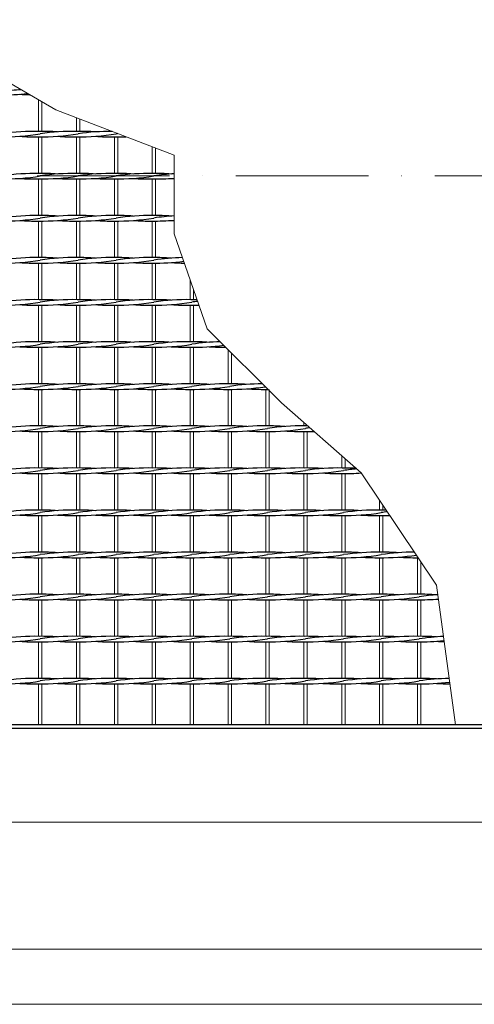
# Model space of a CAD drawing. Header units: millimetres. Extents: x -6178 to 46156, y -8419 to 8560.
# Tile 8 of 256: x -4534 to -4123, y -2755 to -1864. Entities that reach past the tile are written whole.
import ezdxf

# ---------------------------------------------------------------- set-up
doc = ezdxf.new("R2010")
doc.units = ezdxf.units.MM
doc.linetypes.add('ACAD_ISO10W100', pattern=[18, 12, -3, 0, -3])
for name, color, linetype, lineweight in [('Pflaster-Gehweg', 7, 'Continuous', 15), ('Stufen&Podest', 7, 'Continuous', 9), ('Tragegurt', 7, 'Continuous', 20)]:
    doc.layers.add(name, color=color, linetype=linetype, lineweight=lineweight)

msp = doc.modelspace()

# ---------------------------------------------------------------- linework, layer by layer
at = {"linetype": 'ACAD_ISO10W100', "lineweight": 18, "ltscale": 10}
msp.add_line((7127.74035, -2005.40053), (-5297.4259, -2005.40053), dxfattribs=at)
at = {"layer": 'Pflaster-Gehweg'}
for p, q in [((2004.38052, -2705.40053), (-4546.19553, -2705.40053)), ((2004.38052, -2755.40053), (-4546.19553, -2755.40053))]:
    msp.add_line(p, q, dxfattribs=at)
at = {"layer": 'Stufen&Podest', "lineweight": 20}
for p, q in [((-4517.21948, -1936.47858), (-4517.21948, -1965.0469)), ((-4514.21948, -1938.21063), (-4514.21948, -1965.03517)), ((-4517.21948, -1970.0469), (-4517.21948, -2003.1469)), ((-4514.21948, -1970.05862), (-4514.21948, -2003.13517)), ((-4448.61948, -1970.0469), (-4448.61948, -2003.1469)), ((-4445.61948, -1970.05862), (-4445.61948, -2003.13517)), ((-4414.31948, -1978.96197), (-4414.31948, -2003.1469)), ((-4411.31948, -1980.11299), (-4411.31948, -2003.13517)), ((-4517.21948, -2008.1469), (-4517.21948, -2041.2469)), ((-4514.21948, -2008.15862), (-4514.21948, -2041.23517)), ((-4448.61948, -2008.1469), (-4448.61948, -2041.2469)), ((-4445.61948, -2008.15862), (-4445.61948, -2041.23517)), ((-4414.31948, -2008.1469), (-4414.31948, -2041.2469)), ((-4411.31948, -2008.15862), (-4411.31948, -2041.23517)), ((-4517.21948, -2046.2469), (-4517.21948, -2079.3469)), ((-4514.21948, -2046.25862), (-4514.21948, -2079.33517)), ((-4448.61948, -2046.2469), (-4448.61948, -2079.3469)), ((-4445.61948, -2046.25862), (-4445.61948, -2079.33517)), ((-4414.31948, -2046.2469), (-4414.31948, -2079.3469)), ((-4411.31948, -2046.25862), (-4411.31948, -2079.33517)), ((-4517.21948, -2084.3469), (-4517.21948, -2117.4469)), ((-4514.21948, -2084.35862), (-4514.21948, -2117.43517)), ((-4448.61948, -2084.3469), (-4448.61948, -2117.4469)), ((-4445.61948, -2084.35862), (-4445.61948, -2117.43517)), ((-4414.31948, -2084.3469), (-4414.31948, -2117.4469)), ((-4411.31948, -2084.35862), (-4411.31948, -2117.43517)), ((-4517.21948, -2122.4469), (-4517.21948, -2155.5469)), ((-4514.21948, -2122.45862), (-4514.21948, -2155.53517)), ((-4448.61948, -2122.4469), (-4448.61948, -2155.5469)), ((-4445.61948, -2122.45862), (-4445.61948, -2155.53517)), ((-4414.31948, -2122.4469), (-4414.31948, -2155.5469)), ((-4411.31948, -2122.45862), (-4411.31948, -2155.53517)), ((-4517.21948, -2160.5469), (-4517.21948, -2193.6469)), ((-4514.21948, -2160.55862), (-4514.21948, -2193.63517)), ((-4448.61948, -2160.5469), (-4448.61948, -2193.6469)), ((-4445.61948, -2160.55862), (-4445.61948, -2193.63517)), ((-4414.31948, -2160.5469), (-4414.31948, -2193.6469)), ((-4411.31948, -2160.55862), (-4411.31948, -2193.63517)), ((-4517.21948, -2198.6469), (-4517.21948, -2231.7469)), ((-4514.21948, -2198.65862), (-4514.21948, -2231.73517)), ((-4448.61948, -2198.6469), (-4448.61948, -2231.7469)), ((-4445.61948, -2198.65862), (-4445.61948, -2231.73517)), ((-4414.31948, -2198.6469), (-4414.31948, -2231.7469)), ((-4411.31948, -2198.65862), (-4411.31948, -2231.73517)), ((-4311.41948, -2198.6469), (-4311.41948, -2231.7469)), ((-4308.41948, -2198.65862), (-4308.41948, -2231.73517)), ((-4517.21948, -2236.7469), (-4517.21948, -2269.8469)), ((-4514.21948, -2236.75862), (-4514.21948, -2269.83517)), ((-4448.61948, -2236.7469), (-4448.61948, -2269.8469)), ((-4445.61948, -2236.75862), (-4445.61948, -2269.83517)), ((-4414.31948, -2236.7469), (-4414.31948, -2269.8469)), ((-4411.31948, -2236.75862), (-4411.31948, -2269.83517)), ((-4311.41948, -2236.7469), (-4311.41948, -2269.8469)), ((-4308.41948, -2236.75862), (-4308.41948, -2269.83517)), ((-4277.11948, -2228.70419), (-4277.11948, -2231.7469)), ((-4277.11948, -2236.7469), (-4277.11948, -2269.8469)), ((-4274.11948, -2231.33301), (-4274.11948, -2231.73517)), ((-4274.11948, -2236.75862), (-4274.11948, -2269.83517)), ((-4517.21948, -2274.8469), (-4517.21948, -2307.9469)), ((-4514.21948, -2274.85862), (-4514.21948, -2307.93517)), ((-4448.61948, -2274.8469), (-4448.61948, -2307.9469)), ((-4445.61948, -2274.85862), (-4445.61948, -2307.93517)), ((-4414.31948, -2274.8469), (-4414.31948, -2307.9469)), ((-4411.31948, -2274.85862), (-4411.31948, -2307.93517)), ((-4311.41948, -2274.8469), (-4311.41948, -2307.9469)), ((-4308.41948, -2274.85862), (-4308.41948, -2307.93517)), ((-4277.11948, -2274.8469), (-4277.11948, -2307.9469)), ((-4274.11948, -2274.85862), (-4274.11948, -2307.93517)), ((-4517.21948, -2312.9469), (-4517.21948, -2346.0469)), ((-4514.21948, -2312.95862), (-4514.21948, -2346.03517)), ((-4448.61948, -2312.9469), (-4448.61948, -2346.0469)), ((-4445.61948, -2312.95862), (-4445.61948, -2346.03517)), ((-4414.31948, -2312.9469), (-4414.31948, -2346.0469)), ((-4411.31948, -2312.95862), (-4411.31948, -2346.03517)), ((-4311.41948, -2312.9469), (-4311.41948, -2346.0469)), ((-4308.41948, -2312.95862), (-4308.41948, -2346.03517)), ((-4277.11948, -2312.9469), (-4277.11948, -2346.0469)), ((-4274.11948, -2312.95862), (-4274.11948, -2346.03517)), ((-4517.21948, -2351.0469), (-4517.21948, -2384.1469)), ((-4514.21948, -2351.05862), (-4514.21948, -2384.13517)), ((-4448.61948, -2351.0469), (-4448.61948, -2384.1469)), ((-4445.61948, -2351.05862), (-4445.61948, -2384.13517)), ((-4414.31948, -2351.0469), (-4414.31948, -2384.1469)), ((-4411.31948, -2351.05862), (-4411.31948, -2384.13517)), ((-4311.41948, -2351.0469), (-4311.41948, -2384.1469)), ((-4308.41948, -2351.05862), (-4308.41948, -2384.13517)), ((-4277.11948, -2351.0469), (-4277.11948, -2384.1469)), ((-4274.11948, -2351.05862), (-4274.11948, -2384.13517)), ((-4174.21948, -2351.0469), (-4174.21948, -2384.1469)), ((-4171.21948, -2354.60202), (-4171.21948, -2384.13517)), ((-4517.21948, -2389.1469), (-4517.21948, -2422.2469)), ((-4514.21948, -2389.15862), (-4514.21948, -2422.23517)), ((-4448.61948, -2389.1469), (-4448.61948, -2422.2469)), ((-4445.61948, -2389.15862), (-4445.61948, -2422.23517)), ((-4414.31948, -2389.1469), (-4414.31948, -2422.2469)), ((-4411.31948, -2389.15862), (-4411.31948, -2422.23517)), ((-4311.41948, -2389.1469), (-4311.41948, -2422.2469)), ((-4308.41948, -2389.15862), (-4308.41948, -2422.23517)), ((-4277.11948, -2389.1469), (-4277.11948, -2422.2469)), ((-4274.11948, -2389.15862), (-4274.11948, -2422.23517)), ((-4174.21948, -2389.1469), (-4174.21948, -2422.2469)), ((-4171.21948, -2389.15862), (-4171.21948, -2422.23517)), ((-4517.21948, -2427.2469), (-4517.21948, -2460.3469)), ((-4514.21948, -2427.25862), (-4514.21948, -2460.33517)), ((-4448.61948, -2427.2469), (-4448.61948, -2460.3469)), ((-4445.61948, -2427.25862), (-4445.61948, -2460.33517)), ((-4414.31948, -2427.2469), (-4414.31948, -2460.3469)), ((-4411.31948, -2427.25862), (-4411.31948, -2460.33517)), ((-4311.41948, -2427.2469), (-4311.41948, -2460.3469)), ((-4308.41948, -2427.25862), (-4308.41948, -2460.33517)), ((-4277.11948, -2427.2469), (-4277.11948, -2460.3469)), ((-4274.11948, -2427.25862), (-4274.11948, -2460.33517)), ((-4174.21948, -2427.2469), (-4174.21948, -2460.3469)), ((-4171.21948, -2427.25862), (-4171.21948, -2460.33517)), ((-4517.21948, -2465.3469), (-4517.21948, -2502.40053)), ((-4514.21948, -2465.35862), (-4514.21948, -2502.40053)), ((-4448.61948, -2465.3469), (-4448.61948, -2502.40053)), ((-4445.61948, -2465.35862), (-4445.61948, -2502.40053)), ((-4414.31948, -2465.3469), (-4414.31948, -2502.40053)), ((-4411.31948, -2465.35862), (-4411.31948, -2502.40053)), ((-4311.41948, -2465.3469), (-4311.41948, -2502.40053)), ((-4308.41948, -2465.35862), (-4308.41948, -2502.40053)), ((-4277.11948, -2465.3469), (-4277.11948, -2502.40053)), ((-4274.11948, -2465.35862), (-4274.11948, -2502.40053)), ((-4174.21948, -2465.3469), (-4174.21948, -2502.40053)), ((-4171.21948, -2465.35862), (-4171.21948, -2502.40053))]:
    msp.add_line(p, q, dxfattribs=at)
at = {"layer": 'Stufen&Podest'}
for p, q in [((-4482.91948, -1952.64211), (-4482.91948, -1965.0469)), ((-4479.91948, -1953.79313), (-4479.91948, -1965.03517)), ((-4482.91948, -1970.0469), (-4482.91948, -2003.1469)), ((-4479.91948, -1970.05862), (-4479.91948, -2003.13517)), ((-4482.91948, -2008.1469), (-4482.91948, -2041.2469)), ((-4479.91948, -2008.15862), (-4479.91948, -2041.23517)), ((-4482.91948, -2046.2469), (-4482.91948, -2079.3469)), ((-4479.91948, -2046.25862), (-4479.91948, -2079.33517)), ((-4482.91948, -2084.3469), (-4482.91948, -2117.4469)), ((-4479.91948, -2084.35862), (-4479.91948, -2117.43517)), ((-4380.01948, -2099.28417), (-4380.01948, -2117.4469)), ((-4377.01948, -2107.9308), (-4377.01948, -2117.43517)), ((-4482.91948, -2122.4469), (-4482.91948, -2155.5469)), ((-4479.91948, -2122.45862), (-4479.91948, -2155.53517)), ((-4380.01948, -2122.4469), (-4380.01948, -2155.5469)), ((-4377.01948, -2122.45862), (-4377.01948, -2155.53517)), ((-4482.91948, -2160.5469), (-4482.91948, -2193.6469)), ((-4479.91948, -2160.55862), (-4479.91948, -2193.63517)), ((-4380.01948, -2160.5469), (-4380.01948, -2193.6469)), ((-4377.01948, -2160.55862), (-4377.01948, -2193.63517)), ((-4345.71948, -2162.60686), (-4345.71948, -2193.6469)), ((-4342.71948, -2165.60686), (-4342.71948, -2193.63517)), ((-4482.91948, -2198.6469), (-4482.91948, -2231.7469)), ((-4479.91948, -2198.65862), (-4479.91948, -2231.73517)), ((-4380.01948, -2198.6469), (-4380.01948, -2231.7469)), ((-4377.01948, -2198.65862), (-4377.01948, -2231.73517)), ((-4345.71948, -2198.6469), (-4345.71948, -2231.7469)), ((-4342.71948, -2198.65862), (-4342.71948, -2231.73517)), ((-4482.91948, -2236.7469), (-4482.91948, -2269.8469)), ((-4479.91948, -2236.75862), (-4479.91948, -2269.83517)), ((-4380.01948, -2236.7469), (-4380.01948, -2269.8469)), ((-4377.01948, -2236.75862), (-4377.01948, -2269.83517)), ((-4345.71948, -2236.7469), (-4345.71948, -2269.8469)), ((-4342.71948, -2236.75862), (-4342.71948, -2269.83517)), ((-4242.81948, -2258.7603), (-4242.81948, -2269.8469)), ((-4239.81948, -2261.38912), (-4239.81948, -2269.83517)), ((-4482.91948, -2274.8469), (-4482.91948, -2307.9469)), ((-4479.91948, -2274.85862), (-4479.91948, -2307.93517)), ((-4380.01948, -2274.8469), (-4380.01948, -2307.9469)), ((-4377.01948, -2274.85862), (-4377.01948, -2307.93517)), ((-4345.71948, -2274.8469), (-4345.71948, -2307.9469)), ((-4342.71948, -2274.85862), (-4342.71948, -2307.93517)), ((-4242.81948, -2274.8469), (-4242.81948, -2307.9469)), ((-4239.81948, -2274.85862), (-4239.81948, -2307.93517)), ((-4208.51948, -2299.00609), (-4208.51948, -2307.9469)), ((-4205.51948, -2303.47761), (-4205.51948, -2307.93517)), ((-4482.91948, -2312.9469), (-4482.91948, -2346.0469)), ((-4479.91948, -2312.95862), (-4479.91948, -2346.03517)), ((-4380.01948, -2312.9469), (-4380.01948, -2346.0469)), ((-4377.01948, -2312.95862), (-4377.01948, -2346.03517)), ((-4345.71948, -2312.9469), (-4345.71948, -2346.0469)), ((-4342.71948, -2312.95862), (-4342.71948, -2346.03517)), ((-4242.81948, -2312.9469), (-4242.81948, -2346.0469)), ((-4239.81948, -2312.95862), (-4239.81948, -2346.03517)), ((-4208.51948, -2312.9469), (-4208.51948, -2346.0469)), ((-4205.51948, -2312.95862), (-4205.51948, -2346.03517)), ((-4482.91948, -2351.0469), (-4482.91948, -2384.1469)), ((-4479.91948, -2351.05862), (-4479.91948, -2384.13517)), ((-4380.01948, -2351.0469), (-4380.01948, -2384.1469)), ((-4377.01948, -2351.05862), (-4377.01948, -2384.13517)), ((-4345.71948, -2351.0469), (-4345.71948, -2384.1469)), ((-4342.71948, -2351.05862), (-4342.71948, -2384.13517)), ((-4242.81948, -2351.0469), (-4242.81948, -2384.1469)), ((-4239.81948, -2351.05862), (-4239.81948, -2384.13517)), ((-4208.51948, -2351.0469), (-4208.51948, -2384.1469)), ((-4205.51948, -2351.05862), (-4205.51948, -2384.13517)), ((-4482.91948, -2389.1469), (-4482.91948, -2422.2469)), ((-4479.91948, -2389.15862), (-4479.91948, -2422.23517)), ((-4380.01948, -2389.1469), (-4380.01948, -2422.2469)), ((-4377.01948, -2389.15862), (-4377.01948, -2422.23517)), ((-4345.71948, -2389.1469), (-4345.71948, -2422.2469)), ((-4342.71948, -2389.15862), (-4342.71948, -2422.23517)), ((-4242.81948, -2389.1469), (-4242.81948, -2422.2469)), ((-4239.81948, -2389.15862), (-4239.81948, -2422.23517)), ((-4208.51948, -2389.1469), (-4208.51948, -2422.2469)), ((-4205.51948, -2389.15862), (-4205.51948, -2422.23517)), ((-4482.91948, -2427.2469), (-4482.91948, -2460.3469)), ((-4479.91948, -2427.25862), (-4479.91948, -2460.33517)), ((-4380.01948, -2427.2469), (-4380.01948, -2460.3469)), ((-4377.01948, -2427.25862), (-4377.01948, -2460.33517)), ((-4345.71948, -2427.2469), (-4345.71948, -2460.3469)), ((-4342.71948, -2427.25862), (-4342.71948, -2460.33517)), ((-4242.81948, -2427.2469), (-4242.81948, -2460.3469)), ((-4239.81948, -2427.25862), (-4239.81948, -2460.33517)), ((-4208.51948, -2427.2469), (-4208.51948, -2460.3469)), ((-4205.51948, -2427.25862), (-4205.51948, -2460.33517)), ((-4482.91948, -2465.3469), (-4482.91948, -2502.40053)), ((-4479.91948, -2465.35862), (-4479.91948, -2502.40053)), ((-4380.01948, -2465.3469), (-4380.01948, -2502.40053)), ((-4377.01948, -2465.35862), (-4377.01948, -2502.40053)), ((-4345.71948, -2465.3469), (-4345.71948, -2502.40053)), ((-4342.71948, -2465.35862), (-4342.71948, -2502.40053)), ((-4242.81948, -2465.3469), (-4242.81948, -2502.40053)), ((-4239.81948, -2465.35862), (-4239.81948, -2502.40053)), ((-4208.51948, -2465.3469), (-4208.51948, -2502.40053)), ((-4205.51948, -2465.35862), (-4205.51948, -2502.40053))]:
    msp.add_line(p, q, dxfattribs=at)
at = {"layer": 'Stufen&Podest', "lineweight": 30}
for p, q in [((-3584.46013, -2502.40053), (-4981.61948, -2502.40053)), ((-4984.61948, -2505.40053), (-3584.29094, -2505.40053))]:
    msp.add_line(p, q, dxfattribs=at)
at = {"layer": 'Stufen&Podest'}
msp.add_lwpolyline([(-4139.91948, -2502.40053), (-4156.98878, -2375.813), (-4225.10866, -2274.27979), (-4297.34661, -2210.97974), (-4364.60002, -2143.72633), (-4394.41985, -2057.77925), (-4394.41985, -1986.5969), (-4501.71134, -1945.43221), (-4564.62092, -1909.11135), (-4671.24849, -1863.94206), (-4777.359, -1865.79565), (-4857.21948, -1910.3969), (-4910.72011, -1946.76761), (-4973.14927, -1977.10567), (-4981.61948, -1977.10567)], dxfattribs=at)
at = {"layer": 'Stufen&Podest', "lineweight": 30}
for centre, start, end in [((-4549.21848, -1726.96863), 269.21089474, 276.18973215), ((-4519.52048, -2131.91343), 93.77106668, 98.55019958), ((-4519.52048, -1726.95691), 265.86862907, 268.41152035), ((-4549.21848, -1765.06863), 269.21089474, 279.41143824), ((-4519.52048, -2170.01343), 89.21089472, 98.55019958), ((-4519.52048, -1765.05691), 265.86862907, 270.64315173), ((-4514.91848, -1765.06863), 269.21089483, 279.41143824), ((-4514.91848, -2170.02516), 85.86862888, 90.49720201), ((-4485.22048, -2170.01343), 89.21089462, 98.55019958), ((-4485.22048, -1765.05691), 265.86862913, 270.64315173), ((-4480.61848, -1765.06863), 269.21089495, 279.41143824), ((-4480.61848, -2170.02516), 85.8686289, 90.49720198), ((-4450.92048, -2170.01343), 89.92480481, 98.55019958), ((-4450.92048, -1765.05691), 265.86862909, 270.64315173), ((-4446.31848, -1765.06863), 269.21089474, 272.33525815), ((-4416.62048, -2170.01343), 98.06243189, 98.55019958), ((-4549.21848, -1803.16863), 269.21089474, 279.41143824), ((-4519.52048, -2208.11343), 89.21089472, 98.55019958), ((-4514.91848, -1803.16863), 269.21089483, 279.41143824), ((-4514.91848, -2208.12516), 85.86862888, 90.49720201), ((-4485.22048, -2208.11343), 89.21089462, 98.55019958), ((-4480.61848, -1803.16863), 269.21089495, 279.41143824), ((-4480.61848, -2208.12516), 85.8686289, 90.49720198), ((-4450.92048, -2208.11343), 89.2108945, 98.55019958), ((-4446.31848, -1803.16863), 269.21089474, 279.41143824), ((-4446.31848, -2208.12516), 85.86862885, 90.49720197), ((-4416.62048, -2208.11343), 89.21089472, 98.55019958), ((-4412.01848, -2208.12516), 85.86862888, 90.49720201), ((-4382.32048, -2208.11343), 93.38378449, 98.55019958), ((-4519.52048, -1803.15691), 265.86862907, 270.64315173), ((-4485.22048, -1803.15691), 265.86862913, 270.64315173), ((-4450.92048, -1803.15691), 265.86862909, 270.64315173), ((-4416.62048, -1803.15691), 265.86862907, 270.64315173), ((-4412.01848, -1803.16863), 269.21089483, 274.92494301), ((-4382.32048, -1803.15691), 265.86862913, 266.6162158), ((-4519.52048, -2246.21343), 89.21089472, 98.55019958), ((-4514.91848, -2246.22516), 85.86862888, 90.49720201), ((-4485.22048, -2246.21343), 89.21089462, 98.55019958), ((-4480.61848, -2246.22516), 85.8686289, 90.49720198), ((-4450.92048, -2246.21343), 89.2108945, 98.55019958), ((-4446.31848, -2246.22516), 85.86862885, 90.49720197), ((-4416.62048, -2246.21343), 89.21089472, 98.55019958), ((-4412.01848, -2246.22516), 85.86862888, 90.49720201), ((-4549.21848, -1841.26863), 269.21089474, 279.41143824), ((-4519.52048, -1841.25691), 265.86862907, 270.64315173), ((-4514.91848, -1841.26863), 269.21089483, 279.41143824), ((-4485.22048, -1841.25691), 265.86862913, 270.64315173), ((-4480.61848, -1841.26863), 269.21089495, 279.41143824), ((-4450.92048, -1841.25691), 265.86862909, 270.64315173), ((-4446.31848, -1841.26863), 269.21089474, 279.41143824), ((-4416.62048, -1841.25691), 265.86862907, 270.64315173), ((-4412.01848, -1841.26863), 269.21089483, 274.92494301), ((-4382.32048, -2246.21343), 93.3837845, 98.55019958), ((-4382.32048, -1841.25691), 265.86862913, 266.6162158), ((-4549.21848, -1879.36863), 269.21089474, 279.41143824), ((-4519.52048, -2284.31343), 89.21089472, 98.55019958), ((-4519.52048, -1879.35691), 265.86862907, 270.64315173), ((-4514.91848, -1879.36863), 269.21089483, 279.41143824), ((-4514.91848, -2284.32516), 85.86862888, 90.49720201), ((-4485.22048, -2284.31343), 89.21089462, 98.55019958), ((-4485.22048, -1879.35691), 265.86862913, 270.64315173), ((-4480.61848, -1879.36863), 269.21089495, 279.41143824), ((-4480.61848, -2284.32516), 85.8686289, 90.49720198), ((-4450.92048, -2284.31343), 89.2108945, 98.55019958), ((-4450.92048, -1879.35691), 265.86862909, 270.64315173), ((-4446.31848, -1879.36863), 269.21089474, 279.41143824), ((-4446.31848, -2284.32516), 85.86862885, 90.49720197), ((-4416.62048, -2284.31343), 89.21089472, 98.55019958), ((-4416.62048, -1879.35691), 265.86862907, 270.64315173), ((-4412.01848, -1879.36863), 269.21089483, 277.35322393), ((-4412.01848, -2284.32516), 85.86862888, 90.49720201), ((-4382.32048, -2284.31343), 91.28776332, 98.55019958), ((-4382.32048, -1879.35691), 265.86862913, 269.19270643), ((-4549.21848, -1917.46863), 269.21089474, 279.41143824), ((-4519.52048, -2322.41343), 89.21089472, 98.55019958), ((-4514.91848, -1917.46863), 269.21089483, 279.41143824), ((-4514.91848, -2322.42516), 85.86862888, 90.49720201), ((-4485.22048, -2322.41343), 89.21089462, 98.55019958), ((-4480.61848, -1917.46863), 269.21089495, 279.41143824), ((-4480.61848, -2322.42516), 85.8686289, 90.49720198), ((-4450.92048, -2322.41343), 89.2108945, 98.55019958), ((-4446.31848, -1917.46863), 269.21089474, 279.41143824), ((-4446.31848, -2322.42516), 85.86862885, 90.49720197), ((-4416.62048, -2322.41343), 89.21089472, 98.55019958), ((-4412.01848, -1917.46863), 269.21089483, 279.41143824), ((-4412.01848, -2322.42516), 85.86862888, 90.49720201), ((-4382.32048, -2322.41343), 89.21089462, 98.55019958), ((-4377.71848, -2322.42516), 88.87917736, 90.49720198), ((-4348.02048, -2322.41343), 97.05228653, 98.55019958), ((-4519.52048, -1917.45691), 265.86862907, 270.64315173), ((-4485.22048, -1917.45691), 265.86862913, 270.64315173), ((-4450.92048, -1917.45691), 265.86862909, 270.64315173), ((-4416.62048, -1917.45691), 265.86862907, 270.64315173), ((-4382.32048, -1917.45691), 265.86862913, 270.64315173), ((-4377.71848, -1917.46863), 269.21089495, 271.5968162), ((-4519.52048, -2360.51343), 89.21089472, 98.55019958), ((-4514.91848, -2360.52516), 85.86862888, 90.49720201), ((-4485.22048, -2360.51343), 89.21089462, 98.55019958), ((-4480.61848, -2360.52516), 85.8686289, 90.49720198), ((-4450.92048, -2360.51343), 89.2108945, 98.55019958), ((-4446.31848, -2360.52516), 85.86862885, 90.49720197), ((-4416.62048, -2360.51343), 89.21089472, 98.55019958), ((-4412.01848, -2360.52516), 85.86862888, 90.49720201), ((-4382.32048, -2360.51343), 89.21089462, 98.55019958), ((-4377.71848, -2360.52516), 85.8686289, 90.49720198), ((-4348.02048, -2360.51343), 91.32190393, 98.55019958), ((-4549.21848, -1955.56863), 269.21089474, 279.41143824), ((-4519.52048, -1955.55691), 265.86862907, 270.64315173), ((-4514.91848, -1955.56863), 269.21089483, 279.41143824), ((-4485.22048, -1955.55691), 265.86862913, 270.64315173), ((-4480.61848, -1955.56863), 269.21089495, 279.41143824), ((-4450.92048, -1955.55691), 265.86862909, 270.64315173), ((-4446.31848, -1955.56863), 269.21089474, 279.41143824), ((-4416.62048, -1955.55691), 265.86862907, 270.64315173), ((-4412.01848, -1955.56863), 269.21089483, 279.41143824), ((-4382.32048, -1955.55691), 265.86862913, 270.64315173), ((-4377.71848, -1955.56863), 269.21089495, 277.85824675), ((-4348.02048, -1955.55691), 265.86862909, 270.06766267), ((-4549.21848, -1993.66863), 269.21089474, 279.41143824), ((-4519.52048, -2398.61343), 89.21089472, 98.55019958), ((-4519.52048, -1993.65691), 265.86862907, 270.64315173), ((-4514.91848, -1993.66863), 269.21089483, 279.41143824), ((-4514.91848, -2398.62516), 85.86862888, 90.49720201), ((-4485.22048, -2398.61343), 89.21089462, 98.55019958), ((-4485.22048, -1993.65691), 265.86862913, 270.64315173), ((-4480.61848, -1993.66863), 269.21089495, 279.41143824), ((-4480.61848, -2398.62516), 85.8686289, 90.49720198), ((-4450.92048, -2398.61343), 89.2108945, 98.55019958), ((-4450.92048, -1993.65691), 265.86862909, 270.64315173), ((-4446.31848, -1993.66863), 269.21089474, 279.41143824), ((-4446.31848, -2398.62516), 85.86862885, 90.49720197), ((-4416.62048, -2398.61343), 89.21089472, 98.55019958), ((-4416.62048, -1993.65691), 265.86862907, 270.64315173), ((-4412.01848, -1993.66863), 269.21089483, 279.41143824), ((-4412.01848, -2398.62516), 85.86862888, 90.49720201), ((-4382.32048, -2398.61343), 89.21089462, 98.55019958), ((-4382.32048, -1993.65691), 265.86862913, 270.64315173), ((-4377.71848, -1993.66863), 269.21089495, 279.41143824), ((-4377.71848, -2398.62516), 85.8686289, 90.49720198), ((-4348.02048, -2398.61343), 89.2108945, 98.55019958), ((-4348.02048, -1993.65691), 265.86862909, 270.64315173), ((-4343.41848, -1993.66863), 269.21089474, 278.79464093), ((-4343.41848, -2398.62516), 85.86862891, 90.49720181), ((-4313.72048, -2398.61343), 90.27426598, 98.55019958), ((-4313.72048, -1993.65691), 265.86862909, 270.64315173), ((-4309.11848, -1993.66863), 269.21089474, 269.84661091), ((-4549.21848, -2031.76863), 269.21089474, 279.41143824), ((-4519.52048, -2436.71343), 89.21089472, 98.55019958), ((-4519.52048, -2031.75691), 265.86862907, 270.64315173), ((-4514.91848, -2031.76863), 269.21089483, 279.41143824), ((-4514.91848, -2436.72516), 85.86862888, 90.49720201), ((-4485.22048, -2436.71343), 89.21089462, 98.55019958), ((-4485.22048, -2031.75691), 265.86862913, 270.64315173), ((-4480.61848, -2031.76863), 269.21089495, 279.41143824), ((-4480.61848, -2436.72516), 85.8686289, 90.49720198), ((-4450.92048, -2436.71343), 89.2108945, 98.55019958), ((-4450.92048, -2031.75691), 265.86862909, 270.64315173), ((-4446.31848, -2031.76863), 269.21089474, 279.41143824), ((-4446.31848, -2436.72516), 85.86862885, 90.49720197), ((-4416.62048, -2436.71343), 89.21089472, 98.55019958), ((-4416.62048, -2031.75691), 265.86862907, 270.64315173), ((-4412.01848, -2031.76863), 269.21089483, 279.41143824), ((-4412.01848, -2436.72516), 85.86862888, 90.49720201), ((-4382.32048, -2436.71343), 89.21089462, 98.55019958), ((-4382.32048, -2031.75691), 265.86862913, 270.64315173), ((-4377.71848, -2031.76863), 269.21089495, 279.41143824), ((-4377.71848, -2436.72516), 85.8686289, 90.49720198), ((-4348.02048, -2436.71343), 89.2108945, 98.55019958), ((-4348.02048, -2031.75691), 265.86862909, 270.64315173), ((-4343.41848, -2031.76863), 269.21089474, 279.41143824), ((-4343.41848, -2436.72516), 85.86862891, 90.49720181), ((-4313.72048, -2436.71343), 89.21089473, 98.55019958), ((-4313.72048, -2031.75691), 265.86862909, 270.64315173), ((-4309.11848, -2031.76863), 269.21089474, 279.41143824), ((-4309.11848, -2436.72516), 85.86862885, 90.49720197), ((-4279.42048, -2436.71343), 89.21089472, 98.55019958), ((-4279.42048, -2031.75691), 265.86862907, 270.64315173), ((-4274.81848, -2031.76863), 269.21089483, 271.89108771), ((-4274.81848, -2436.72516), 89.67567932, 90.49720201), ((-4245.12048, -2436.71343), 97.4501575, 98.55019958), ((-4549.21848, -2069.86863), 269.21089474, 279.41143824), ((-4519.52048, -2474.81343), 89.21089472, 98.55019958), ((-4514.91848, -2069.86863), 269.21089483, 279.41143824), ((-4514.91848, -2474.82516), 85.86862888, 90.49720201), ((-4485.22048, -2474.81343), 89.21089462, 98.55019958), ((-4480.61848, -2069.86863), 269.21089495, 279.41143824), ((-4480.61848, -2474.82516), 85.8686289, 90.49720198), ((-4450.92048, -2474.81343), 89.2108945, 98.55019958), ((-4446.31848, -2069.86863), 269.21089474, 279.41143824), ((-4446.31848, -2474.82516), 85.86862885, 90.49720197), ((-4416.62048, -2474.81343), 89.21089472, 98.55019958), ((-4412.01848, -2069.86863), 269.21089483, 279.41143824), ((-4412.01848, -2474.82516), 85.86862888, 90.49720201), ((-4382.32048, -2474.81343), 89.21089462, 98.55019958), ((-4377.71848, -2069.86863), 269.21089495, 279.41143824), ((-4377.71848, -2474.82516), 85.8686289, 90.49720198), ((-4348.02048, -2474.81343), 89.2108945, 98.55019958), ((-4343.41848, -2069.86863), 269.21089474, 279.41143824), ((-4343.41848, -2474.82516), 85.86862891, 90.49720181), ((-4313.72048, -2474.81343), 89.21089473, 98.55019958), ((-4309.11848, -2069.86863), 269.21089474, 279.41143824), ((-4309.11848, -2474.82516), 85.86862885, 90.49720197), ((-4279.42048, -2474.81343), 89.21089472, 98.55019958), ((-4274.81848, -2069.86863), 269.21089483, 279.41143824), ((-4274.81848, -2474.82516), 85.86862888, 90.49720201), ((-4245.12048, -2474.81343), 89.21089462, 98.55019958), ((-4240.51848, -2474.82516), 87.02129223, 90.49720198), ((-4210.82048, -2474.81343), 95.15763784, 98.55019958), ((-4519.52048, -2069.85691), 265.86862907, 270.64315173), ((-4485.22048, -2069.85691), 265.86862913, 270.64315173), ((-4450.92048, -2069.85691), 265.86862909, 270.64315173), ((-4416.62048, -2069.85691), 265.86862907, 270.64315173), ((-4382.32048, -2069.85691), 265.86862913, 270.64315173), ((-4348.02048, -2069.85691), 265.86862909, 270.64315173), ((-4313.72048, -2069.85691), 265.86862909, 270.64315173), ((-4279.42048, -2069.85691), 265.86862907, 270.64315173), ((-4245.12048, -2069.85691), 265.86862913, 270.64315173), ((-4240.51848, -2069.86863), 269.21089495, 274.31116659), ((-4210.82048, -2069.85691), 265.86862909, 266.01691388), ((-4519.52048, -2512.91343), 89.21089472, 98.55019958), ((-4514.91848, -2512.92516), 85.86862888, 90.49720201), ((-4485.22048, -2512.91343), 89.21089462, 98.55019958), ((-4480.61848, -2512.92516), 85.8686289, 90.49720198), ((-4450.92048, -2512.91343), 89.2108945, 98.55019958), ((-4446.31848, -2512.92516), 85.86862885, 90.49720197), ((-4416.62048, -2512.91343), 89.21089472, 98.55019958), ((-4412.01848, -2512.92516), 85.86862888, 90.49720201), ((-4382.32048, -2512.91343), 89.21089462, 98.55019958), ((-4377.71848, -2512.92516), 85.8686289, 90.49720198), ((-4348.02048, -2512.91343), 89.2108945, 98.55019958), ((-4343.41848, -2512.92516), 85.86862891, 90.49720181), ((-4313.72048, -2512.91343), 89.21089473, 98.55019958), ((-4309.11848, -2512.92516), 85.86862885, 90.49720197), ((-4279.42048, -2512.91343), 89.21089472, 98.55019958), ((-4274.81848, -2512.92516), 85.86862888, 90.49720201), ((-4245.12048, -2512.91343), 89.21089462, 98.55019958), ((-4240.51848, -2512.92516), 85.8686289, 90.49720198), ((-4210.82048, -2512.91343), 89.2108945, 98.55019958), ((-4206.21848, -2512.92516), 88.96260062, 90.49720181), ((-4549.21848, -2107.96863), 269.21089474, 279.41143824), ((-4519.52048, -2107.95691), 265.86862907, 270.64315173), ((-4514.91848, -2107.96863), 269.21089483, 279.41143824), ((-4485.22048, -2107.95691), 265.86862913, 270.64315173), ((-4480.61848, -2107.96863), 269.21089495, 279.41143824), ((-4450.92048, -2107.95691), 265.86862909, 270.64315173), ((-4446.31848, -2107.96863), 269.21089474, 279.41143824), ((-4416.62048, -2107.95691), 265.86862907, 270.64315173), ((-4412.01848, -2107.96863), 269.21089483, 279.41143824), ((-4382.32048, -2107.95691), 265.86862913, 270.64315173), ((-4377.71848, -2107.96863), 269.21089495, 279.41143824), ((-4348.02048, -2107.95691), 265.86862909, 270.64315173), ((-4343.41848, -2107.96863), 269.21089474, 279.41143824), ((-4313.72048, -2107.95691), 265.86862909, 270.64315173), ((-4309.11848, -2107.96863), 269.21089474, 279.41143824), ((-4279.42048, -2107.95691), 265.86862907, 270.64315173), ((-4274.81848, -2107.96863), 269.21089483, 279.41143824), ((-4245.12048, -2107.95691), 265.86862913, 270.64315173), ((-4240.51848, -2107.96863), 269.21089495, 279.41143824), ((-4210.82048, -2107.95691), 265.86862909, 270.64315173), ((-4206.21848, -2107.96863), 269.21089474, 271.95157803), ((-4176.52048, -2512.91343), 97.00253806, 98.55019958), ((-4549.21848, -2146.06863), 269.21089474, 279.41143824), ((-4519.52048, -2551.01343), 89.21089472, 98.55019958), ((-4519.52048, -2146.05691), 265.86862907, 270.64315173), ((-4514.91848, -2146.06863), 269.21089483, 279.41143824), ((-4514.91848, -2551.02516), 85.86862888, 90.49720201), ((-4485.22048, -2551.01343), 89.21089462, 98.55019958), ((-4485.22048, -2146.05691), 265.86862913, 270.64315173), ((-4480.61848, -2146.06863), 269.21089495, 279.41143824), ((-4480.61848, -2551.02516), 85.8686289, 90.49720198), ((-4450.92048, -2551.01343), 89.2108945, 98.55019958), ((-4450.92048, -2146.05691), 265.86862909, 270.64315173), ((-4446.31848, -2146.06863), 269.21089474, 279.41143824), ((-4446.31848, -2551.02516), 85.86862885, 90.49720197), ((-4416.62048, -2551.01343), 89.21089472, 98.55019958), ((-4416.62048, -2146.05691), 265.86862907, 270.64315173), ((-4412.01848, -2146.06863), 269.21089483, 279.41143824), ((-4412.01848, -2551.02516), 85.86862888, 90.49720201), ((-4382.32048, -2551.01343), 89.21089462, 98.55019958), ((-4382.32048, -2146.05691), 265.86862913, 270.64315173), ((-4377.71848, -2146.06863), 269.21089495, 279.41143824), ((-4377.71848, -2551.02516), 85.8686289, 90.49720198), ((-4348.02048, -2551.01343), 89.2108945, 98.55019958), ((-4348.02048, -2146.05691), 265.86862909, 270.64315173), ((-4343.41848, -2146.06863), 269.21089474, 279.41143824), ((-4343.41848, -2551.02516), 85.86862891, 90.49720181), ((-4313.72048, -2551.01343), 89.21089473, 98.55019958), ((-4313.72048, -2146.05691), 265.86862909, 270.64315173), ((-4309.11848, -2146.06863), 269.21089474, 279.41143824), ((-4309.11848, -2551.02516), 85.86862885, 90.49720197), ((-4279.42048, -2551.01343), 89.21089472, 98.55019958), ((-4279.42048, -2146.05691), 265.86862907, 270.64315173), ((-4274.81848, -2146.06863), 269.21089483, 279.41143824), ((-4274.81848, -2551.02516), 85.86862888, 90.49720201), ((-4245.12048, -2551.01343), 89.21089462, 98.55019958), ((-4245.12048, -2146.05691), 265.86862913, 270.64315173), ((-4240.51848, -2146.06863), 269.21089495, 279.41143824), ((-4240.51848, -2551.02516), 85.8686289, 90.49720198), ((-4210.82048, -2551.01343), 89.2108945, 98.55019958), ((-4210.82048, -2146.05691), 265.86862909, 270.64315173), ((-4206.21848, -2146.06863), 269.21089474, 278.70843674), ((-4206.21848, -2551.02516), 85.86862891, 90.49720181), ((-4176.52048, -2551.01343), 90.12715504, 98.55019958), ((-4176.52048, -2146.05691), 265.86862909, 270.64315173), ((-4549.21848, -2184.16863), 269.21089474, 279.41143824), ((-4519.52048, -2589.11343), 89.21089472, 98.55019958), ((-4519.52048, -2184.15691), 265.86862907, 270.64315173), ((-4514.91848, -2184.16863), 269.21089483, 279.41143824), ((-4514.91848, -2589.12516), 85.86862888, 90.49720201), ((-4485.22048, -2589.11343), 89.21089462, 98.55019958), ((-4485.22048, -2184.15691), 265.86862913, 270.64315173), ((-4480.61848, -2184.16863), 269.21089495, 279.41143824), ((-4480.61848, -2589.12516), 85.8686289, 90.49720198), ((-4450.92048, -2589.11343), 89.2108945, 98.55019958), ((-4450.92048, -2184.15691), 265.86862909, 270.64315173), ((-4446.31848, -2184.16863), 269.21089474, 279.41143824), ((-4446.31848, -2589.12516), 85.86862885, 90.49720197), ((-4416.62048, -2589.11343), 89.21089472, 98.55019958), ((-4416.62048, -2184.15691), 265.86862907, 270.64315173), ((-4412.01848, -2184.16863), 269.21089483, 279.41143824), ((-4412.01848, -2589.12516), 85.86862888, 90.49720201), ((-4382.32048, -2589.11343), 89.21089462, 98.55019958), ((-4382.32048, -2184.15691), 265.86862913, 270.64315173), ((-4377.71848, -2184.16863), 269.21089495, 279.41143824), ((-4377.71848, -2589.12516), 85.8686289, 90.49720198), ((-4348.02048, -2589.11343), 89.2108945, 98.55019958), ((-4348.02048, -2184.15691), 265.86862909, 270.64315173), ((-4343.41848, -2184.16863), 269.21089474, 279.41143824), ((-4343.41848, -2589.12516), 85.86862891, 90.49720181), ((-4313.72048, -2589.11343), 89.21089473, 98.55019958), ((-4313.72048, -2184.15691), 265.86862909, 270.64315173), ((-4309.11848, -2184.16863), 269.21089474, 279.41143824), ((-4309.11848, -2589.12516), 85.86862885, 90.49720197), ((-4279.42048, -2589.11343), 89.21089472, 98.55019958), ((-4279.42048, -2184.15691), 265.86862907, 270.64315173), ((-4274.81848, -2184.16863), 269.21089483, 279.41143824), ((-4274.81848, -2589.12516), 85.86862888, 90.49720201), ((-4245.12048, -2589.11343), 89.21089462, 98.55019958), ((-4245.12048, -2184.15691), 265.86862913, 270.64315173), ((-4240.51848, -2184.16863), 269.21089495, 279.41143824), ((-4240.51848, -2589.12516), 85.8686289, 90.49720198), ((-4210.82048, -2589.11343), 89.2108945, 98.55019958), ((-4210.82048, -2184.15691), 265.86862909, 270.64315173), ((-4206.21848, -2184.16863), 269.21089474, 279.41143824), ((-4206.21848, -2589.12516), 85.86862891, 90.49720181), ((-4176.52048, -2589.11343), 89.21089473, 98.55019958), ((-4176.52048, -2184.15691), 265.86862909, 270.64315173), ((-4171.91848, -2184.16863), 269.21089474, 274.65556232), ((-4171.91848, -2589.12516), 85.86862885, 90.49720197), ((-4142.22048, -2589.11343), 93.8004229, 98.55019958), ((-4142.22048, -2184.15691), 265.86862907, 266.35672301), ((-4549.21848, -2222.26863), 269.21089474, 279.41143824), ((-4519.52048, -2627.21343), 89.21089472, 98.55019958), ((-4514.91848, -2222.26863), 269.21089483, 279.41143824), ((-4514.91848, -2627.22516), 85.86862888, 90.49720201), ((-4485.22048, -2627.21343), 89.21089462, 98.55019958), ((-4480.61848, -2222.26863), 269.21089495, 279.41143824), ((-4480.61848, -2627.22516), 85.8686289, 90.49720198), ((-4450.92048, -2627.21343), 89.2108945, 98.55019958), ((-4446.31848, -2222.26863), 269.21089474, 279.41143824), ((-4446.31848, -2627.22516), 85.86862885, 90.49720197), ((-4416.62048, -2627.21343), 89.21089472, 98.55019958), ((-4412.01848, -2222.26863), 269.21089483, 279.41143824), ((-4412.01848, -2627.22516), 85.86862888, 90.49720201), ((-4382.32048, -2627.21343), 89.21089462, 98.55019958), ((-4377.71848, -2222.26863), 269.21089495, 279.41143824), ((-4377.71848, -2627.22516), 85.8686289, 90.49720198), ((-4348.02048, -2627.21343), 89.2108945, 98.55019958), ((-4343.41848, -2222.26863), 269.21089474, 279.41143824), ((-4343.41848, -2627.22516), 85.86862891, 90.49720181), ((-4313.72048, -2627.21343), 89.21089473, 98.55019958), ((-4309.11848, -2222.26863), 269.21089474, 279.41143824), ((-4309.11848, -2627.22516), 85.86862885, 90.49720197), ((-4279.42048, -2627.21343), 89.21089472, 98.55019958), ((-4274.81848, -2222.26863), 269.21089483, 279.41143824), ((-4274.81848, -2627.22516), 85.86862888, 90.49720201), ((-4245.12048, -2627.21343), 89.21089462, 98.55019958), ((-4240.51848, -2222.26863), 269.21089495, 279.41143824), ((-4240.51848, -2627.22516), 85.8686289, 90.49720198), ((-4210.82048, -2627.21343), 89.2108945, 98.55019958), ((-4206.21848, -2222.26863), 269.21089474, 279.41143824), ((-4206.21848, -2627.22516), 85.86862891, 90.49720181), ((-4176.52048, -2627.21343), 89.21089473, 98.55019958), ((-4171.91848, -2627.22516), 85.86862885, 90.49720197), ((-4142.22048, -2627.21343), 92.37273774, 98.55019958), ((-4519.52048, -2222.25691), 265.86862907, 270.64315173), ((-4485.22048, -2222.25691), 265.86862913, 270.64315173), ((-4450.92048, -2222.25691), 265.86862909, 270.64315173), ((-4416.62048, -2222.25691), 265.86862907, 270.64315173), ((-4382.32048, -2222.25691), 265.86862913, 270.64315173), ((-4348.02048, -2222.25691), 265.86862909, 270.64315173), ((-4313.72048, -2222.25691), 265.86862909, 270.64315173), ((-4279.42048, -2222.25691), 265.86862907, 270.64315173), ((-4245.12048, -2222.25691), 265.86862913, 270.64315173), ((-4210.82048, -2222.25691), 265.86862909, 270.64315173), ((-4176.52048, -2222.25691), 265.86862909, 270.64315173), ((-4171.91848, -2222.26863), 269.21089474, 276.07982184), ((-4142.22048, -2222.25691), 265.86862907, 267.80452574), ((-4519.52048, -2665.31343), 89.21089472, 98.55019958), ((-4514.91848, -2665.32516), 85.86862888, 90.49720201), ((-4485.22048, -2665.31343), 89.21089462, 98.55019958), ((-4480.61848, -2665.32516), 85.8686289, 90.49720198), ((-4450.92048, -2665.31343), 89.2108945, 98.55019958), ((-4446.31848, -2665.32516), 85.86862885, 90.49720197), ((-4416.62048, -2665.31343), 89.21089472, 98.55019958), ((-4412.01848, -2665.32516), 85.86862888, 90.49720201), ((-4382.32048, -2665.31343), 89.21089462, 98.55019958), ((-4377.71848, -2665.32516), 85.8686289, 90.49720198), ((-4348.02048, -2665.31343), 89.2108945, 98.55019958), ((-4343.41848, -2665.32516), 85.86862891, 90.49720181), ((-4313.72048, -2665.31343), 89.21089473, 98.55019958), ((-4309.11848, -2665.32516), 85.86862885, 90.49720197), ((-4279.42048, -2665.31343), 89.21089472, 98.55019958), ((-4274.81848, -2665.32516), 85.86862888, 90.49720201), ((-4245.12048, -2665.31343), 89.21089462, 98.55019958), ((-4240.51848, -2665.32516), 85.8686289, 90.49720198), ((-4210.82048, -2665.31343), 89.2108945, 98.55019958), ((-4206.21848, -2665.32516), 85.86862891, 90.49720181), ((-4176.52048, -2665.31343), 89.21089473, 98.55019958), ((-4171.91848, -2665.32516), 85.86862885, 90.49720197), ((-4142.22048, -2665.31343), 90.94173962, 98.55019958), ((-4549.21848, -2260.36863), 269.21089474, 279.41143824), ((-4519.52048, -2260.35691), 265.86862907, 270.64315173), ((-4514.91848, -2260.36863), 269.21089483, 279.41143824), ((-4485.22048, -2260.35691), 265.86862913, 270.64315173), ((-4480.61848, -2260.36863), 269.21089495, 279.41143824), ((-4450.92048, -2260.35691), 265.86862909, 270.64315173), ((-4446.31848, -2260.36863), 269.21089474, 279.41143824), ((-4416.62048, -2260.35691), 265.86862907, 270.64315173), ((-4412.01848, -2260.36863), 269.21089483, 279.41143824), ((-4382.32048, -2260.35691), 265.86862913, 270.64315173), ((-4377.71848, -2260.36863), 269.21089495, 279.41143824), ((-4348.02048, -2260.35691), 265.86862909, 270.64315173), ((-4343.41848, -2260.36863), 269.21089474, 279.41143824), ((-4313.72048, -2260.35691), 265.86862909, 270.64315173), ((-4309.11848, -2260.36863), 269.21089474, 279.41143824), ((-4279.42048, -2260.35691), 265.86862907, 270.64315173), ((-4274.81848, -2260.36863), 269.21089483, 279.41143824), ((-4245.12048, -2260.35691), 265.86862913, 270.64315173), ((-4240.51848, -2260.36863), 269.21089495, 279.41143824), ((-4210.82048, -2260.35691), 265.86862909, 270.64315173), ((-4206.21848, -2260.36863), 269.21089474, 279.41143824), ((-4176.52048, -2260.35691), 265.86862909, 270.64315173), ((-4171.91848, -2260.36863), 269.21089474, 277.50309303), ((-4142.22048, -2260.35691), 265.86862907, 269.24598607)]:
    msp.add_arc(centre, 204.99118, start, end, dxfattribs=at)
at = {"layer": 'Tragegurt'}
for p, q in [((-3584.29094, -2505.40053), (-4984.61948, -2505.40053)), ((-3579.49723, -2590.40053), (-4984.61948, -2590.40053))]:
    msp.add_line(p, q, dxfattribs=at)

doc.saveas('drawing.dxf')
